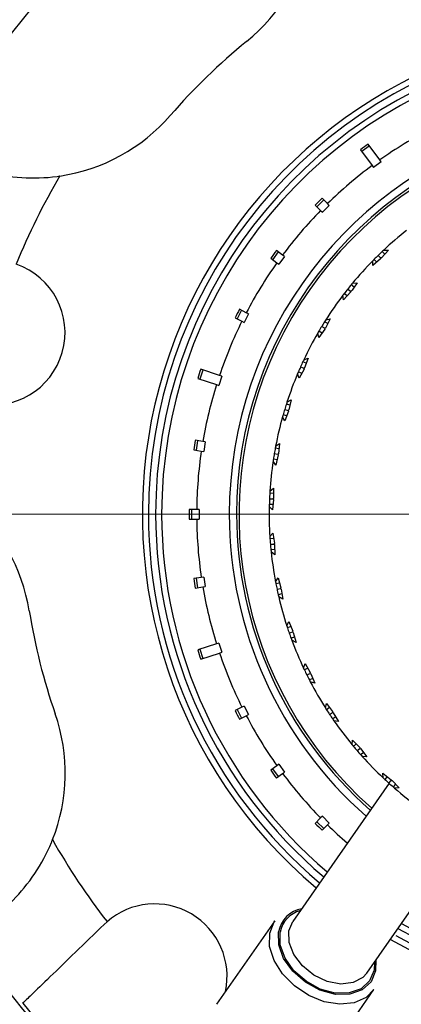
# Model space of a CAD drawing. Header units: inches. Extents: x 1.5 to 32, y 0 to 21.9.
# Tile 10 of 64: x 11.3 to 12.1, y 1.8 to 3.8. Entities that reach past the tile are written whole.
import ezdxf

# ---------------------------------------------------------------- set-up
doc = ezdxf.new("R2010")
doc.units = ezdxf.units.IN
doc.header["$MEASUREMENT"] = 0

# ---------------------------------------------------------------- blocks, each defined once
blk = doc.blocks.new('SW_CENTERMARKSYMBOL_1')
at = {"color": 0, "linetype": 'Continuous', "lineweight": 0}
blk.add_line((-0.2, 0), (-2.1017, 0), dxfattribs=at)

msp = doc.modelspace()

# ---------------------------------------------------------------- linework, layer by layer
at = {"color": 7, "linetype": 'Continuous', "lineweight": 25}
for p, q in [((12.0193, 3.5318), (12.0433, 3.4988)), ((12.0384, 3.5396), (12.0222, 3.5278)), ((12.0595, 3.5105), (12.0355, 3.5435)), ((12.0625, 3.5065), (12.0595, 3.5105)), ((12.0433, 3.4988), (12.0463, 3.4947)), ((12.0625, 3.5065), (12.0463, 3.4947)), ((11.9434, 3.4277), (11.9292, 3.4136)), ((11.9511, 3.42), (11.9399, 3.4312)), ((11.9258, 3.417), (11.937, 3.4058)), ((11.9547, 3.4164), (11.9405, 3.4023)), ((11.9547, 3.4164), (11.9511, 3.42)), ((11.937, 3.4058), (11.9405, 3.4023)), ((11.8336, 3.3068), (11.8465, 3.2974)), ((11.8493, 3.3201), (11.8376, 3.3039)), ((11.8582, 3.3136), (11.8454, 3.3229)), ((11.8623, 3.3107), (11.8505, 3.2945)), ((11.8623, 3.3107), (11.8582, 3.3136)), ((12.061, 3.3058), (12.0447, 3.2918)), ((12.0532, 3.2991), (12.0478, 3.3046)), ((12.056, 3.3128), (12.061, 3.3076)), ((12.061, 3.3076), (12.061, 3.3058)), ((12.0629, 3.3076), (12.061, 3.3076)), ((12.0773, 3.3236), (12.0629, 3.3076)), ((12.0698, 3.3153), (12.0644, 3.3208)), ((12.0675, 3.3238), (12.0773, 3.3236)), ((11.8465, 3.2974), (11.8505, 3.2945)), ((12.0447, 3.2918), (12.0448, 3.3015)), ((12.0063, 3.247), (12.0002, 3.2518)), ((12.003, 3.2552), (12.0127, 3.2562)), ((11.9844, 3.2206), (11.9832, 3.2303)), ((11.9988, 3.2365), (11.9844, 3.2206)), ((11.9919, 3.2289), (11.9858, 3.2337)), ((11.993, 3.2428), (11.9986, 3.2384)), ((12.0004, 3.2386), (11.9986, 3.2384)), ((11.9986, 3.2384), (11.9988, 3.2365)), ((11.7599, 3.1834), (11.774, 3.1762)), ((11.7733, 3.199), (11.7642, 3.1812)), ((11.7831, 3.194), (11.769, 3.2012)), ((11.7876, 3.1918), (11.7785, 3.1739)), ((11.7876, 3.1918), (11.7831, 3.194)), ((11.774, 3.1762), (11.7785, 3.1739)), ((11.9391, 3.1655), (11.9453, 3.1618)), ((11.9518, 3.1714), (11.9452, 3.1754)), ((11.9471, 3.1622), (11.9453, 3.1618)), ((11.9453, 3.1618), (11.9457, 3.16)), ((11.957, 3.1813), (11.9471, 3.1622)), ((11.9475, 3.179), (11.957, 3.1813)), ((11.9334, 3.1424), (11.9311, 3.1518)), ((11.9398, 3.1516), (11.9332, 3.1556)), ((11.9457, 3.16), (11.9334, 3.1424)), ((11.8955, 3.0821), (11.902, 3.0792)), ((11.9073, 3.0895), (11.9003, 3.0926)), ((11.9021, 3.0965), (11.9112, 3.1)), ((11.9112, 3.1), (11.9037, 3.0798)), ((11.6934, 3.0753), (11.6872, 3.0563)), ((11.7276, 3.0642), (11.6888, 3.0768)), ((11.7324, 3.0626), (11.7262, 3.0436)), ((11.7324, 3.0626), (11.7276, 3.0642)), ((11.8927, 3.0584), (11.8891, 3.0675)), ((11.8979, 3.0683), (11.8908, 3.0715)), ((11.9026, 3.0774), (11.8927, 3.0584)), ((11.9037, 3.0798), (11.902, 3.0792)), ((11.902, 3.0792), (11.9026, 3.0774)), ((11.6826, 3.0578), (11.7214, 3.0451)), ((11.7214, 3.0451), (11.7262, 3.0436)), ((11.8734, 3.0026), (11.866, 3.0049)), ((11.8673, 3.009), (11.876, 3.0135)), ((11.876, 3.0135), (11.871, 2.9926)), ((11.8628, 2.97), (11.8581, 2.9786)), ((11.8667, 2.9805), (11.8593, 2.9827)), ((11.8626, 2.9938), (11.8694, 2.9917)), ((11.8703, 2.9901), (11.8628, 2.97)), ((11.871, 2.9926), (11.8694, 2.9917)), ((11.8694, 2.9917), (11.8703, 2.9901)), ((11.6931, 2.9272), (11.6775, 2.9297)), ((11.6823, 2.9289), (11.6792, 2.9092)), ((11.6981, 2.9264), (11.6931, 2.9272)), ((11.6981, 2.9264), (11.6949, 2.9067)), ((11.8438, 2.9178), (11.8518, 2.9234)), ((11.8518, 2.9234), (11.8495, 2.902)), ((11.6743, 2.9099), (11.69, 2.9075)), ((11.69, 2.9075), (11.6949, 2.9067)), ((11.841, 2.9021), (11.8481, 2.9009)), ((11.8506, 2.9122), (11.843, 2.9135)), ((11.8491, 2.8994), (11.8442, 2.8785)), ((11.8495, 2.902), (11.8481, 2.9009)), ((11.8481, 2.9009), (11.8491, 2.8994)), ((11.8442, 2.8785), (11.8385, 2.8865)), ((11.8468, 2.8894), (11.8391, 2.8907)), ((11.8394, 2.8197), (11.8317, 2.82)), ((11.8319, 2.8243), (11.8392, 2.8309)), ((11.8392, 2.8309), (11.8396, 2.8094)), ((11.8384, 2.7966), (11.8307, 2.7969)), ((11.8311, 2.8085), (11.8382, 2.8082)), ((11.8395, 2.8068), (11.8372, 2.7855)), ((11.8396, 2.8094), (11.8382, 2.8082)), ((11.8382, 2.8082), (11.8395, 2.8068)), ((11.6805, 2.7866), (11.6646, 2.7866)), ((11.6695, 2.7866), (11.6695, 2.7666)), ((11.6855, 2.7866), (11.6805, 2.7866)), ((11.6855, 2.7866), (11.6855, 2.7666)), ((11.8372, 2.7855), (11.8306, 2.7926)), ((11.6646, 2.7666), (11.6805, 2.7666)), ((11.6805, 2.7666), (11.6855, 2.7666)), ((11.8318, 2.7302), (11.8382, 2.7376)), ((11.8382, 2.7376), (11.8413, 2.7163)), ((11.8398, 2.7265), (11.8321, 2.7259)), ((11.833, 2.7143), (11.8401, 2.7149)), ((11.8413, 2.7163), (11.8401, 2.7149)), ((11.8401, 2.7149), (11.8415, 2.7137)), ((11.8415, 2.7137), (11.842, 2.6922)), ((11.8417, 2.7034), (11.834, 2.7028)), ((11.842, 2.6922), (11.8345, 2.6985)), ((11.69, 2.6457), (11.6743, 2.6432)), ((11.6792, 2.6439), (11.6823, 2.6242)), ((11.6949, 2.6464), (11.69, 2.6457)), ((11.6949, 2.6464), (11.6981, 2.6267)), ((11.8436, 2.6367), (11.8489, 2.6449)), ((11.8519, 2.6341), (11.8444, 2.6325)), ((11.8489, 2.6449), (11.8547, 2.6242)), ((11.6775, 2.6234), (11.6931, 2.6259)), ((11.6931, 2.6259), (11.6981, 2.6267)), ((11.8467, 2.6211), (11.8537, 2.6226)), ((11.8567, 2.6114), (11.8492, 2.6098)), ((11.8547, 2.6242), (11.8537, 2.6226)), ((11.8537, 2.6226), (11.8552, 2.6216)), ((11.8552, 2.6216), (11.8584, 2.6003)), ((11.8584, 2.6003), (11.8501, 2.6056)), ((11.8669, 2.5455), (11.8712, 2.5542)), ((11.8712, 2.5542), (11.8795, 2.5344)), ((11.8755, 2.5439), (11.8682, 2.5414)), ((11.872, 2.5304), (11.8787, 2.5327)), ((11.8795, 2.5344), (11.8787, 2.5327)), ((11.8787, 2.5327), (11.8804, 2.5319)), ((11.8804, 2.5319), (11.8861, 2.5112)), ((11.7262, 2.5095), (11.7214, 2.508)), ((11.7262, 2.5095), (11.7324, 2.4905)), ((11.8831, 2.522), (11.8758, 2.5195)), ((11.8861, 2.5112), (11.8773, 2.5154)), ((11.7214, 2.508), (11.6826, 2.4954)), ((11.6872, 2.4969), (11.6934, 2.4778)), ((11.6888, 2.4763), (11.7276, 2.489)), ((11.7276, 2.489), (11.7324, 2.4905)), ((11.9015, 2.4579), (11.9047, 2.4671)), ((11.9103, 2.4574), (11.9033, 2.4539)), ((11.9047, 2.4671), (11.9154, 2.4485)), ((11.9154, 2.4485), (11.9148, 2.4467)), ((11.9084, 2.4435), (11.9148, 2.4467)), ((11.9205, 2.4366), (11.9136, 2.4332)), ((11.9148, 2.4467), (11.9166, 2.4461)), ((11.9249, 2.4263), (11.9156, 2.4294)), ((11.9166, 2.4461), (11.9249, 2.4263)), ((11.774, 2.3769), (11.7599, 2.3697)), ((11.7642, 2.3719), (11.7733, 2.3541)), ((11.7785, 2.3792), (11.774, 2.3769)), ((11.7785, 2.3792), (11.7876, 2.3614)), ((11.9468, 2.3753), (11.9488, 2.3848)), ((11.9488, 2.3848), (11.9618, 2.3677)), ((11.9555, 2.3759), (11.9491, 2.3716)), ((11.9618, 2.3677), (11.9614, 2.3659)), ((11.769, 2.3519), (11.7831, 2.3591)), ((11.7831, 2.3591), (11.7876, 2.3614)), ((11.9554, 2.3619), (11.9614, 2.3659)), ((11.9614, 2.3659), (11.9632, 2.3655)), ((11.9683, 2.3566), (11.9619, 2.3524)), ((11.9632, 2.3655), (11.9739, 2.3469)), ((11.9739, 2.3469), (11.9644, 2.3488)), ((12.0021, 2.299), (12.0029, 2.3088)), ((12.0029, 2.3088), (12.0179, 2.2934)), ((12.0107, 2.3007), (12.0048, 2.2957)), ((12.0123, 2.2869), (12.0178, 2.2916)), ((12.0179, 2.2934), (12.0178, 2.2916)), ((12.0178, 2.2916), (12.0196, 2.2914)), ((12.0196, 2.2914), (12.0326, 2.2743)), ((12.0258, 2.2832), (12.0199, 2.2782)), ((12.0326, 2.2743), (12.0228, 2.275)), ((11.8465, 2.2557), (11.8336, 2.2464)), ((11.8376, 2.2492), (11.8493, 2.2331)), ((11.8505, 2.2586), (11.8465, 2.2557)), ((11.8505, 2.2586), (11.8623, 2.2424)), ((11.8454, 2.2302), (11.8582, 2.2395)), ((11.8582, 2.2395), (11.8623, 2.2424)), ((12.066, 2.2401), (12.0829, 2.2267)), ((12.0665, 2.2303), (12.066, 2.2401)), ((12.0748, 2.2331), (12.0696, 2.2274)), ((12.0782, 2.2195), (12.083, 2.2249)), ((12.0829, 2.2267), (12.083, 2.2249)), ((12.083, 2.2249), (12.0848, 2.225)), ((12.0848, 2.225), (12.0998, 2.2096)), ((12.0786, 2.2192), (11.8792, 1.9328)), ((12.092, 2.2176), (12.0868, 2.2119)), ((12.0998, 2.2096), (12.0901, 2.209)), ((11.937, 2.1473), (11.9258, 2.1361)), ((11.9405, 2.1508), (11.937, 2.1473)), ((11.9405, 2.1508), (11.9547, 2.1367)), ((11.9292, 2.1395), (11.9434, 2.1254)), ((11.9399, 2.1219), (11.9511, 2.1331)), ((11.9511, 2.1331), (11.9547, 2.1367)), ((12.0327, 1.826), (12.232, 2.1124)), ((11.4949, 1.9325), (11.4889, 1.927)), ((11.842, 1.9345), (11.7215, 1.7613)), ((11.8713, 1.9135), (11.8792, 1.9328)), ((11.9266, 1.6185), (12.0472, 1.7917))]:
    msp.add_line(p, q, dxfattribs=at)
at = {"color": 7, "linetype": 'Continuous', "lineweight": 25, "flags": 128}
for points in [[(11.8315, 1.9088), (11.8407, 1.9325), (11.842, 1.9345)], [(12.0472, 1.7917), (12.0309, 1.7755), (12.0063, 1.7645), (11.9766, 1.7614), (11.9444, 1.7666), (11.9122, 1.7796), (11.8826, 1.7993), (11.8581, 1.8242), (11.8405, 1.8523), (11.8314, 1.8813), (11.8315, 1.9088)], [(12.0512, 1.8526), (12.0508, 1.8307), (12.0413, 1.8077), (12.023, 1.791), (11.9975, 1.7821), (11.9674, 1.7819), (11.9356, 1.7904), (11.9053, 1.8069), (11.8794, 1.8297), (11.8604, 1.8565), (11.8502, 1.8848), (11.8498, 1.9118), (11.8498, 1.9118)], [(12.0485, 1.8486), (12.0476, 1.832), (12.0384, 1.8097), (12.0207, 1.7935), (11.996, 1.7849), (11.9669, 1.7847), (11.9361, 1.793), (11.9067, 1.809), (11.8816, 1.831), (11.8632, 1.857), (11.8534, 1.8844), (11.853, 1.9105), (11.853, 1.9105)], [(12.0327, 1.826), (12.0245, 1.817), (12.0042, 1.8062), (11.9786, 1.8033), (11.9506, 1.8087), (11.9232, 1.8218), (11.8993, 1.8411), (11.8816, 1.8645), (11.8719, 1.8896), (11.8713, 1.9135)]]:
    msp.add_lwpolyline(points, dxfattribs=at)
at = {"color": 7, "linetype": 'Continuous', "lineweight": 25}
for centre, radius, start, end in [((12.5801, 2.7766), 2.0248, 123.7415, 199.4249), ((12.5801, 2.7766), 2.0017, 124.184, 199.3604), ((12.5801, 2.7766), 1.8155, 124.0499, 198.6701), ((12.5801, 2.7766), 1.7907, 124.2311, 198.0231), ((12.5801, 2.7766), 1.7905, 124.2325, 198.0225), ((12.5804, 2.7766), 1.625, 115.9278, 152.3145), ((12.5801, 2.7766), 1.7457, 124.8141, 197.8423), ((11.5472, 4.047), 0.375, 309.1211, 349.798), ((12.5804, 2.7766), 1, 240.7927, 180), ((12.5804, 2.7766), 1.0125, 240.4595, 104.1211), ((12.5804, 2.7766), 1.0125, 104.1211, 229.8623), ((12.5804, 2.7766), 0.985, 240.6078, 180), ((12.5804, 2.7766), 1.2625, 129.1211, 139.1211), ((12.5804, 2.7766), 0.9725, 240.6781, 180), ((11.3423, 3.8482), 0.375, 278.4442, 319.1211), ((12.5804, 2.7766), 0.8325, 241.6095, 180), ((12.5804, 2.7766), 0.8175, 241.7284, 180), ((12.5804, 2.7766), 0.8125, 0, 228.5528), ((12.5804, 2.7766), 0.9, 117.6366, 125.3634), ((12.5804, 2.7766), 0.9, 126.6366, 134.3634), ((12.5804, 2.7766), 1.375, 149.3605, 157.8676), ((12.5804, 2.7766), 0.9, 135.6366, 143.3634), ((12.5804, 2.7766), 0.75, 128.3747, 133.1471), ((12.5804, 2.7766), 0.75, 135.2448, 135.5747), ((12.5804, 2.7766), 0.75, 134.3609, 135.2448), ((12.5804, 2.7766), 0.75, 133.477, 134.3609), ((12.5804, 2.7766), 0.75, 133.1471, 133.477), ((11.2579, 3.1528), 0.15, 257.2479, 70.9943), ((12.5804, 2.7766), 0.9, 144.6366, 152.3634), ((12.5804, 2.7766), 0.75, 135.5747, 140.3471), ((12.5804, 2.7766), 0.75, 140.677, 141.5609), ((12.5804, 2.7766), 0.75, 140.3471, 140.677), ((12.5804, 2.7766), 0.75, 142.7747, 147.5471), ((12.5804, 2.7766), 0.75, 142.4448, 142.7747), ((12.5804, 2.7766), 0.75, 141.5609, 142.4448), ((12.5804, 2.7766), 0.9, 153.6366, 161.3634), ((12.5804, 2.7766), 0.75, 148.7609, 149.6448), ((12.5804, 2.7766), 0.75, 147.877, 148.7609), ((12.5804, 2.7766), 0.75, 147.5471, 147.877), ((12.5804, 2.7766), 0.75, 149.9747, 154.7471), ((12.5804, 2.7766), 0.75, 149.6448, 149.9747), ((12.5804, 2.7766), 0.75, 155.9609, 156.8448), ((12.5804, 2.7766), 0.75, 155.077, 155.9609), ((12.5804, 2.7766), 0.75, 154.7471, 155.077), ((12.5804, 2.7766), 0.75, 157.1747, 161.9471), ((12.5804, 2.7766), 0.75, 156.8448, 157.1747), ((12.5804, 2.7766), 0.9, 162.6366, 170.3634), ((12.5804, 2.7766), 0.75, 162.277, 163.1609), ((12.5804, 2.7766), 0.75, 161.9471, 162.277), ((12.5804, 2.7766), 0.75, 164.3747, 169.1471), ((12.5804, 2.7766), 0.75, 164.0448, 164.3747), ((12.5804, 2.7766), 0.75, 163.1609, 164.0448), ((12.5804, 2.7766), 0.75, 169.1471, 169.477), ((12.5804, 2.7766), 0.9, 171.6366, 179.3634), ((12.5804, 2.7766), 0.75, 170.3609, 171.2448), ((12.5804, 2.7766), 0.75, 169.477, 170.3609), ((12.5804, 2.7766), 0.75, 171.5747, 176.3471), ((12.5804, 2.7766), 0.75, 171.2448, 171.5747), ((12.5804, 2.7766), 0.75, 176.677, 177.5609), ((12.5804, 2.7766), 0.75, 176.3471, 176.677), ((10.9636, 2.517), 0.375, 9.1211, 49.798), ((12.5804, 2.7766), 0.75, 178.4448, 178.7747), ((12.5804, 2.7766), 0.75, 177.5609, 178.4448), ((12.5804, 2.7766), 1, 180, 229.7959), ((12.5804, 2.7766), 0.985, 180, 229.714), ((12.5804, 2.7766), 0.9725, 180, 229.6437), ((12.5804, 2.7766), 0.8325, 180, 228.7123), ((12.5804, 2.7766), 0.8175, 180, 228.5934), ((12.5804, 2.7766), 0.75, 178.7747, 183.5471), ((12.5804, 2.7766), 0.9, 180.6366, 188.3634), ((12.5804, 2.7766), 0.75, 183.5471, 183.877), ((12.5804, 2.7766), 0.75, 183.877, 184.7609), ((12.5804, 2.7766), 0.75, 184.7609, 185.6448), ((12.5804, 2.7766), 0.75, 185.6448, 185.9747), ((12.5804, 2.7766), 0.75, 185.9747, 190.7471), ((12.5804, 2.7766), 0.75, 190.7471, 191.077), ((12.5804, 2.7766), 0.75, 191.077, 191.9609), ((12.5804, 2.7766), 0.9, 189.6366, 197.3634), ((12.5804, 2.7766), 0.75, 191.9609, 192.8448), ((12.5804, 2.7766), 0.75, 192.8448, 193.1747), ((12.5804, 2.7766), 0.75, 193.1747, 197.9471), ((12.5804, 2.7766), 1.2625, 189.1211, 199.1211), ((12.5804, 2.7766), 0.75, 197.9471, 198.277), ((12.5804, 2.7766), 0.75, 198.277, 199.1609), ((12.5804, 2.7766), 0.75, 199.1609, 200.0448), ((12.5804, 2.7766), 0.75, 200.0448, 200.3747), ((12.5804, 2.7766), 0.75, 200.3747, 205.1471), ((12.5804, 2.7766), 0.9, 198.6366, 206.3634), ((12.5804, 2.7766), 0.75, 205.1471, 205.477), ((12.5804, 2.7766), 0.75, 205.477, 206.3609), ((12.5804, 2.7766), 0.75, 206.3609, 207.2448), ((12.5804, 2.7766), 0.75, 207.2448, 207.5747), ((12.5804, 2.7766), 0.75, 207.5747, 212.3471), ((12.5804, 2.7766), 0.75, 212.3471, 212.677), ((12.5804, 2.7766), 0.75, 212.677, 213.5609), ((11.0333, 2.2402), 0.375, 338.4442, 19.1211), ((12.5804, 2.7766), 0.9, 207.6366, 215.3634), ((12.5804, 2.7766), 0.75, 213.5609, 214.4448), ((12.5804, 2.7766), 0.75, 214.4448, 214.7747), ((12.5804, 2.7766), 0.75, 214.7747, 219.5471), ((12.5804, 2.7766), 0.75, 219.5471, 219.877), ((12.5804, 2.7766), 0.75, 219.877, 220.7609), ((12.5804, 2.7766), 0.75, 220.7609, 221.6448), ((12.5804, 2.7766), 0.75, 221.6448, 221.9747), ((12.5804, 2.7766), 0.75, 221.9747, 226.7471), ((12.5804, 2.7766), 0.9, 216.6366, 224.3634), ((12.5804, 2.7766), 0.75, 226.7471, 227.077), ((12.5804, 2.7766), 0.75, 227.077, 227.9609), ((12.5804, 2.7766), 0.75, 227.9609, 228.8448), ((12.5804, 2.7766), 0.75, 228.8448, 229.1747), ((12.5804, 2.7766), 0.75, 229.1747, 233.9471), ((12.5804, 2.7766), 0.9, 225.6366, 229.1977), ((12.5804, 2.7766), 1.375, 209.3605, 217.8676), ((11.5933, 1.8193), 0.15, 347.9409, 130.9943), ((11.9086, 1.9005), 0.0598, 100.4677, 169.1749), ((11.9093, 1.8999), 0.0573, 104.5099, 169.3805), ((12.5804, 2.7766), 1.625, 212.3145, 235.9278), ((12.5804, 2.7766), 1.6169, 218.7982, 229.444)]:
    msp.add_arc(centre, radius, start, end, dxfattribs=at)
for centre, major_axis, start_param, end_param in [((12.596, 2.7551), (-0.5686, 0.7826), 6.272843, 6.293527), ((12.5987, 2.7583), (0.6658, -0.6658), 3.130969, 3.152217), ((12.6013, 2.7614), (0.7618, -0.5535), 3.130969, 3.152217), ((12.6034, 2.7648), (0.839, -0.4275), 3.130969, 3.152217), ((12.6056, 2.7684), (0.92, -0.2989), 3.131251, 3.151934), ((12.6059, 2.7725), (0.93, -0.1473), 3.130969, 3.152217), ((12.6062, 2.7766), (0.9416, 0), 3.130969, 3.152217), ((12.6059, 2.7806), (0.93, 0.1473), 3.130969, 3.152217), ((12.6056, 2.7848), (0.92, 0.2989), 3.131251, 3.151934), ((12.6034, 2.7883), (0.839, 0.4275), 3.130969, 3.152217), ((12.6013, 2.7917), (0.7618, 0.5535), 3.130969, 3.152217), ((12.5987, 2.7948), (0.6658, 0.6658), 3.130969, 3.152217)]:
    msp.add_ellipse(centre, major_axis=major_axis, ratio=0.999625, start_param=start_param, end_param=end_param, dxfattribs=at)
for points, knots in [([(11.1415, 3.5316), (11.1438, 3.53), (11.1484, 3.527), (11.1858, 3.506), (11.2437, 3.4842), (11.3163, 3.4717), (11.3691, 3.4733), (11.3954, 3.477), (11.3974, 3.4773)], [0, 0, 0, 0, 0.205864, 0.411774, 0.615466, 0.804537, 0.985054, 1, 1, 1, 1]), ([(12.0127, 3.2562), (12.0105, 3.2532), (12.0065, 3.2473), (12.0024, 3.2414), (12.0004, 3.2386)], [0, 0, 0, 0, 0.519691, 1, 1, 1, 1]), ([(11.2071, 1.9079), (11.2096, 1.9091), (11.2145, 1.9116), (11.2513, 1.9335), (11.2992, 1.9728), (11.3464, 2.0294), (11.3714, 2.0759), (11.3813, 2.1005), (11.382, 2.1024)], [0, 0, 0, 0, 0.205864, 0.411774, 0.615466, 0.804537, 0.985054, 1, 1, 1, 1]), ([(11.4889, 1.927), (11.4686, 1.9073), (11.428, 1.8679), (11.3752, 1.8167), (11.3374, 1.7801), (11.3255, 1.7685), (11.3202, 1.7634)], [0, 0, 0, 0, 0.264283, 0.528629, 0.792075, 1, 1, 1, 1])]:
    msp.add_open_spline(points, degree=3, knots=knots, dxfattribs=at)

# ---------------------------------------------------------------- block references
at = {"color": 7, "linetype": 'Continuous', "lineweight": 0}
msp.add_blockref('SW_CENTERMARKSYMBOL_1', (12.5801, 2.7766), dxfattribs=at)

doc.saveas('drawing.dxf')
